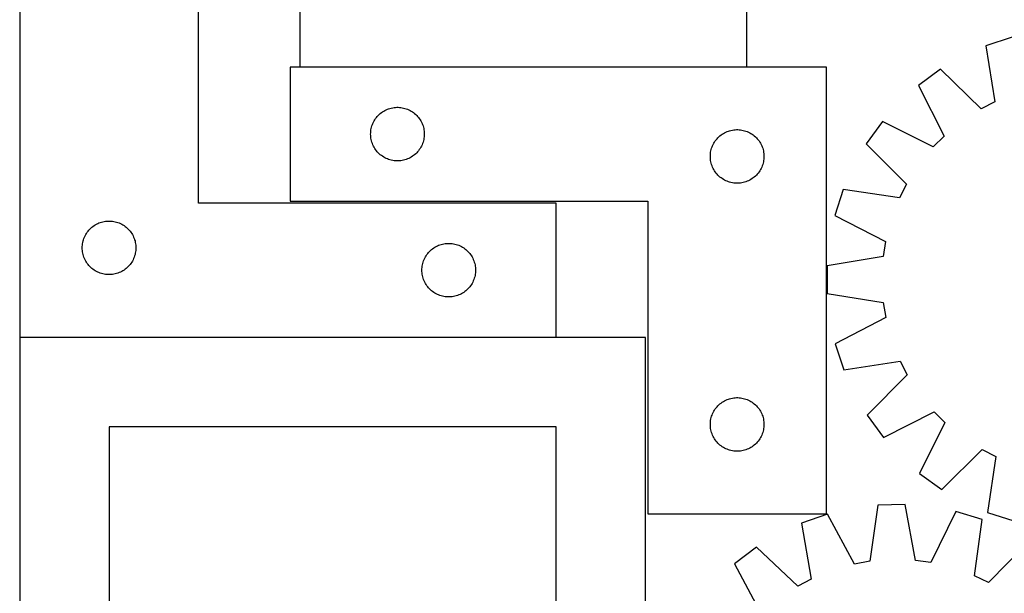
# Model space of a CAD drawing. Header units: millimetres. Extents: x 7 to 1493, y 7 to 2993.
# Tile 11 of 20: x 357 to 908, y 2072 to 2393. Entities that reach past the tile are written whole.
import ezdxf

# ---------------------------------------------------------------- set-up
doc = ezdxf.new("R2010")
doc.units = ezdxf.units.MM
doc.layers.add('COMMON', color=5, linetype='CONTINUOUS', true_color=0x0000ff)
doc.layers.add('CUT', color=7, linetype='CONTINUOUS', true_color=0x000000)

msp = doc.modelspace()

# ---------------------------------------------------------------- linework, layer by layer
at = {"layer": 'COMMON'}
for p, q in [((513.405901, 2366.482337), (763.405901, 2366.482337)), ((656.761987, 2215.131751), (356.761987, 2215.131751))]:
    msp.add_line(p, q, dxfattribs=at)
at = {"layer": 'CUT'}
for p, q in [((763.405901, 2366.582338), (763.405901, 2666.582338)), ((356.761987, 2465.231751), (356.761987, 2215.231751)), ((456.761987, 2290.231751), (456.761987, 2465.231751)), ((513.405901, 2466.582338), (513.405901, 2366.582338)), ((911.843812, 2383.046969), (897.22697, 2378.242963)), ((897.22697, 2378.242963), (902.128996, 2346.859131)), ((808.076166, 2366.382337), (508.076166, 2366.382337)), ((508.076166, 2366.382337), (508.076166, 2291.382337)), ((513.405901, 2366.582338), (763.405901, 2366.582338)), ((808.076166, 2116.382337), (808.076166, 2366.382337)), ((871.842628, 2365.200685), (859.425705, 2356.114951)), ((894.502406, 2342.940649), (871.842628, 2365.200685)), ((859.425705, 2356.114951), (873.785945, 2327.781963)), ((902.128996, 2346.859131), (894.502406, 2342.940649)), ((558.467268, 2340.400544), (559.072952, 2340.879926)), ((559.072952, 2340.879926), (559.70251, 2341.327493)), ((559.70251, 2341.327493), (560.354274, 2341.742057)), ((560.354274, 2341.742057), (561.026515, 2342.122519)), ((561.026515, 2342.122519), (561.71745, 2342.467871)), ((561.71745, 2342.467871), (562.425247, 2342.777197)), ((562.425247, 2342.777197), (563.14803, 2343.049676)), ((563.14803, 2343.049676), (563.883881, 2343.284586)), ((563.883881, 2343.284586), (564.63085, 2343.481303)), ((564.63085, 2343.481303), (565.386954, 2343.639307)), ((565.386954, 2343.639307), (566.150191, 2343.758178)), ((566.150191, 2343.758178), (566.918534, 2343.8376)), ((566.918534, 2343.8376), (567.689947, 2343.877364)), ((567.689947, 2343.877364), (568.462385, 2343.877364)), ((568.462385, 2343.877364), (569.233798, 2343.8376)), ((569.233798, 2343.8376), (570.002141, 2343.758178)), ((570.002141, 2343.758178), (570.765377, 2343.639307)), ((570.765377, 2343.639307), (571.521482, 2343.481303)), ((571.521482, 2343.481303), (572.26845, 2343.284586)), ((572.26845, 2343.284586), (573.004302, 2343.049676)), ((573.004302, 2343.049676), (573.727084, 2342.777197)), ((573.727084, 2342.777197), (574.434882, 2342.467871)), ((574.434882, 2342.467871), (575.125817, 2342.122519)), ((575.125817, 2342.122519), (575.798058, 2341.742057)), ((575.798058, 2341.742057), (576.449822, 2341.327493)), ((576.449822, 2341.327493), (577.07938, 2340.879926)), ((577.07938, 2340.879926), (577.685064, 2340.400544)), ((554.331412, 2334.889146), (554.65886, 2335.588744)), ((554.65886, 2335.588744), (555.021887, 2336.270558)), ((555.021887, 2336.270558), (555.419532, 2336.93278)), ((555.419532, 2336.93278), (555.850741, 2337.573654)), ((555.850741, 2337.573654), (556.314369, 2338.19148)), ((556.314369, 2338.19148), (556.809187, 2338.784619)), ((556.809187, 2338.784619), (557.333883, 2339.3515)), ((557.333883, 2339.3515), (557.887066, 2339.890618)), ((557.887066, 2339.890618), (558.467268, 2340.400544)), ((577.685064, 2340.400544), (578.265266, 2339.890618)), ((578.265266, 2339.890618), (578.818449, 2339.3515)), ((578.818449, 2339.3515), (579.343145, 2338.784619)), ((579.343145, 2338.784619), (579.837963, 2338.19148)), ((579.837963, 2338.19148), (580.301591, 2337.573654)), ((580.301591, 2337.573654), (580.732799, 2336.93278)), ((580.732799, 2336.93278), (581.130444, 2336.270558)), ((581.130444, 2336.270558), (581.493472, 2335.588744)), ((581.493472, 2335.588744), (581.820919, 2334.889146)), ((839.314047, 2335.866815), (830.312497, 2323.388728)), ((867.743506, 2321.698519), (839.314047, 2335.866815)), ((553.096055, 2329.654519), (553.155668, 2330.424652)), ((553.155668, 2330.424652), (553.254847, 2331.190696)), ((553.254847, 2331.190696), (553.393331, 2331.950618)), ((553.393331, 2331.950618), (553.57075, 2332.702404)), ((553.57075, 2332.702404), (553.786635, 2333.44406)), ((553.786635, 2333.44406), (554.040414, 2334.173619)), ((554.040414, 2334.173619), (554.331412, 2334.889146)), ((581.820919, 2334.889146), (582.111918, 2334.173619)), ((582.111918, 2334.173619), (582.365697, 2333.44406)), ((582.365697, 2333.44406), (582.581582, 2332.702404)), ((582.581582, 2332.702404), (582.759001, 2331.950618)), ((582.759001, 2331.950618), (582.897484, 2331.190696)), ((582.897484, 2331.190696), (582.996664, 2330.424652)), ((582.996664, 2330.424652), (583.056277, 2329.654519)), ((751.026515, 2329.622519), (751.71745, 2329.967871)), ((751.71745, 2329.967871), (752.425247, 2330.277197)), ((752.425247, 2330.277197), (753.14803, 2330.549676)), ((753.14803, 2330.549676), (753.883881, 2330.784586)), ((753.883881, 2330.784586), (754.63085, 2330.981303)), ((754.63085, 2330.981303), (755.386954, 2331.139307)), ((755.386954, 2331.139307), (756.150191, 2331.258178)), ((756.150191, 2331.258178), (756.918534, 2331.3376)), ((756.918534, 2331.3376), (757.689947, 2331.377364)), ((757.689947, 2331.377364), (758.462385, 2331.377364)), ((758.462385, 2331.377364), (759.233798, 2331.3376)), ((759.233798, 2331.3376), (760.002141, 2331.258178)), ((760.002141, 2331.258178), (760.765377, 2331.139307)), ((760.765377, 2331.139307), (761.521482, 2330.981303)), ((761.521482, 2330.981303), (762.26845, 2330.784586)), ((762.26845, 2330.784586), (763.004302, 2330.549676)), ((763.004302, 2330.549676), (763.727084, 2330.277197)), ((763.727084, 2330.277197), (764.434882, 2329.967871)), ((764.434882, 2329.967871), (765.125817, 2329.622519)), ((553.076166, 2328.882337), (553.096055, 2329.654519)), ((553.096055, 2328.110156), (553.076166, 2328.882337)), ((553.155668, 2327.340022), (553.096055, 2328.110156)), ((553.254847, 2326.573979), (553.155668, 2327.340022)), ((553.393331, 2325.814056), (553.254847, 2326.573979)), ((553.57075, 2325.062271), (553.393331, 2325.814056)), ((553.786635, 2324.320615), (553.57075, 2325.062271)), ((554.040414, 2323.591056), (553.786635, 2324.320615)), ((582.365697, 2324.320615), (582.111918, 2323.591056)), ((582.581582, 2325.062271), (582.365697, 2324.320615)), ((582.759001, 2325.814056), (582.581582, 2325.062271)), ((582.897484, 2326.573979), (582.759001, 2325.814056)), ((582.996664, 2327.340022), (582.897484, 2326.573979)), ((583.056277, 2328.110156), (582.996664, 2327.340022)), ((583.056277, 2329.654519), (583.076166, 2328.882337)), ((583.076166, 2328.882337), (583.056277, 2328.110156)), ((745.021887, 2323.770558), (745.419532, 2324.43278)), ((745.419532, 2324.43278), (745.850741, 2325.073654)), ((745.850741, 2325.073654), (746.314369, 2325.69148)), ((746.314369, 2325.69148), (746.809187, 2326.284619)), ((746.809187, 2326.284619), (747.333883, 2326.8515)), ((747.333883, 2326.8515), (747.887066, 2327.390618)), ((747.887066, 2327.390618), (748.467268, 2327.900544)), ((748.467268, 2327.900544), (749.072952, 2328.379926)), ((749.072952, 2328.379926), (749.70251, 2328.827493)), ((749.70251, 2328.827493), (750.354274, 2329.242057)), ((750.354274, 2329.242057), (751.026515, 2329.622519)), ((765.125817, 2329.622519), (765.798058, 2329.242057)), ((765.798058, 2329.242057), (766.449822, 2328.827493)), ((766.449822, 2328.827493), (767.07938, 2328.379926)), ((767.07938, 2328.379926), (767.685064, 2327.900544)), ((767.685064, 2327.900544), (768.265266, 2327.390618)), ((768.265266, 2327.390618), (768.818449, 2326.8515)), ((768.818449, 2326.8515), (769.343145, 2326.284619)), ((769.343145, 2326.284619), (769.837963, 2325.69148)), ((769.837963, 2325.69148), (770.301591, 2325.073654)), ((770.301591, 2325.073654), (770.732799, 2324.43278)), ((770.732799, 2324.43278), (771.130444, 2323.770558)), ((873.785945, 2327.781963), (867.743506, 2321.698519)), ((554.331412, 2322.875529), (554.040414, 2323.591056)), ((554.65886, 2322.175931), (554.331412, 2322.875529)), ((555.021887, 2321.494116), (554.65886, 2322.175931)), ((555.419532, 2320.831895), (555.021887, 2321.494116)), ((555.850741, 2320.191021), (555.419532, 2320.831895)), ((556.314369, 2319.573195), (555.850741, 2320.191021)), ((556.809187, 2318.980056), (556.314369, 2319.573195)), ((557.333883, 2318.413175), (556.809187, 2318.980056)), ((579.343145, 2318.980056), (578.818449, 2318.413175)), ((579.837963, 2319.573195), (579.343145, 2318.980056)), ((580.301591, 2320.191021), (579.837963, 2319.573195)), ((580.732799, 2320.831895), (580.301591, 2320.191021)), ((581.130444, 2321.494116), (580.732799, 2320.831895)), ((581.493472, 2322.175931), (581.130444, 2321.494116)), ((581.820919, 2322.875529), (581.493472, 2322.175931)), ((582.111918, 2323.591056), (581.820919, 2322.875529)), ((743.155668, 2317.924652), (743.254847, 2318.690696)), ((743.254847, 2318.690696), (743.393331, 2319.450618)), ((743.393331, 2319.450618), (743.57075, 2320.202404)), ((743.57075, 2320.202404), (743.786635, 2320.94406)), ((743.786635, 2320.94406), (744.040414, 2321.673619)), ((744.040414, 2321.673619), (744.331412, 2322.389146)), ((744.331412, 2322.389146), (744.65886, 2323.088744)), ((744.65886, 2323.088744), (745.021887, 2323.770558)), ((771.130444, 2323.770558), (771.493472, 2323.088744)), ((771.493472, 2323.088744), (771.820919, 2322.389146)), ((771.820919, 2322.389146), (772.111918, 2321.673619)), ((772.111918, 2321.673619), (772.365697, 2320.94406)), ((772.365697, 2320.94406), (772.581582, 2320.202404)), ((772.581582, 2320.202404), (772.759001, 2319.450618)), ((772.759001, 2319.450618), (772.897484, 2318.690696)), ((772.897484, 2318.690696), (772.996664, 2317.924652)), ((830.312497, 2323.388728), (852.725272, 2300.880014)), ((557.887066, 2317.874057), (557.333883, 2318.413175)), ((558.467268, 2317.364131), (557.887066, 2317.874057)), ((559.072952, 2316.884749), (558.467268, 2317.364131)), ((559.70251, 2316.437182), (559.072952, 2316.884749)), ((560.354274, 2316.022618), (559.70251, 2316.437182)), ((561.026515, 2315.642155), (560.354274, 2316.022618)), ((561.71745, 2315.296803), (561.026515, 2315.642155)), ((562.425247, 2314.987478), (561.71745, 2315.296803)), ((563.14803, 2314.714999), (562.425247, 2314.987478)), ((563.883881, 2314.480089), (563.14803, 2314.714999)), ((564.63085, 2314.283372), (563.883881, 2314.480089)), ((565.386954, 2314.125368), (564.63085, 2314.283372)), ((566.150191, 2314.006497), (565.386954, 2314.125368)), ((566.918534, 2313.927075), (566.150191, 2314.006497)), ((567.689947, 2313.88731), (566.918534, 2313.927075)), ((568.462385, 2313.88731), (567.689947, 2313.88731)), ((569.233798, 2313.927075), (568.462385, 2313.88731)), ((570.002141, 2314.006497), (569.233798, 2313.927075)), ((570.765377, 2314.125368), (570.002141, 2314.006497)), ((571.521482, 2314.283372), (570.765377, 2314.125368)), ((572.26845, 2314.480089), (571.521482, 2314.283372)), ((573.004302, 2314.714999), (572.26845, 2314.480089)), ((573.727084, 2314.987478), (573.004302, 2314.714999)), ((574.434882, 2315.296803), (573.727084, 2314.987478)), ((575.125817, 2315.642155), (574.434882, 2315.296803)), ((575.798058, 2316.022618), (575.125817, 2315.642155)), ((576.449822, 2316.437182), (575.798058, 2316.022618)), ((577.07938, 2316.884749), (576.449822, 2316.437182)), ((577.685064, 2317.364131), (577.07938, 2316.884749)), ((578.265266, 2317.874057), (577.685064, 2317.364131)), ((578.818449, 2318.413175), (578.265266, 2317.874057)), ((743.076166, 2316.382337), (743.096055, 2317.154519)), ((743.096055, 2315.610156), (743.076166, 2316.382337)), ((743.096055, 2317.154519), (743.155668, 2317.924652)), ((743.155668, 2314.840022), (743.096055, 2315.610156)), ((743.254847, 2314.073979), (743.155668, 2314.840022)), ((743.393331, 2313.314056), (743.254847, 2314.073979)), ((743.57075, 2312.562271), (743.393331, 2313.314056)), ((772.759001, 2313.314056), (772.581582, 2312.562271)), ((772.897484, 2314.073979), (772.759001, 2313.314056)), ((772.996664, 2314.840022), (772.897484, 2314.073979)), ((772.996664, 2317.924652), (773.056277, 2317.154519)), ((773.056277, 2315.610156), (772.996664, 2314.840022)), ((773.056277, 2317.154519), (773.076166, 2316.382337)), ((773.076166, 2316.382337), (773.056277, 2315.610156)), ((743.786635, 2311.820615), (743.57075, 2312.562271)), ((744.040414, 2311.091056), (743.786635, 2311.820615)), ((744.331412, 2310.375529), (744.040414, 2311.091056)), ((744.65886, 2309.675931), (744.331412, 2310.375529)), ((745.021887, 2308.994116), (744.65886, 2309.675931)), ((745.419532, 2308.331895), (745.021887, 2308.994116)), ((745.850741, 2307.691021), (745.419532, 2308.331895)), ((746.314369, 2307.073195), (745.850741, 2307.691021)), ((770.301591, 2307.691021), (769.837963, 2307.073195)), ((770.732799, 2308.331895), (770.301591, 2307.691021)), ((771.130444, 2308.994116), (770.732799, 2308.331895)), ((771.493472, 2309.675931), (771.130444, 2308.994116)), ((771.820919, 2310.375529), (771.493472, 2309.675931)), ((772.111918, 2311.091056), (771.820919, 2310.375529)), ((772.365697, 2311.820615), (772.111918, 2311.091056)), ((772.581582, 2312.562271), (772.365697, 2311.820615)), ((746.809187, 2306.480056), (746.314369, 2307.073195)), ((747.333883, 2305.913175), (746.809187, 2306.480056)), ((747.887066, 2305.374057), (747.333883, 2305.913175)), ((748.467268, 2304.864131), (747.887066, 2305.374057)), ((749.072952, 2304.384749), (748.467268, 2304.864131)), ((749.70251, 2303.937182), (749.072952, 2304.384749)), ((750.354274, 2303.522618), (749.70251, 2303.937182)), ((751.026515, 2303.142155), (750.354274, 2303.522618)), ((751.71745, 2302.796803), (751.026515, 2303.142155)), ((752.425247, 2302.487478), (751.71745, 2302.796803)), ((753.14803, 2302.214999), (752.425247, 2302.487478)), ((753.883881, 2301.980089), (753.14803, 2302.214999)), ((763.004302, 2302.214999), (762.26845, 2301.980089)), ((763.727084, 2302.487478), (763.004302, 2302.214999)), ((764.434882, 2302.796803), (763.727084, 2302.487478)), ((765.125817, 2303.142155), (764.434882, 2302.796803)), ((765.798058, 2303.522618), (765.125817, 2303.142155)), ((766.449822, 2303.937182), (765.798058, 2303.522618)), ((767.07938, 2304.384749), (766.449822, 2303.937182)), ((767.685064, 2304.864131), (767.07938, 2304.384749)), ((768.265266, 2305.374057), (767.685064, 2304.864131)), ((768.818449, 2305.913175), (768.265266, 2305.374057)), ((769.343145, 2306.480056), (768.818449, 2305.913175)), ((769.837963, 2307.073195), (769.343145, 2306.480056)), ((754.63085, 2301.783372), (753.883881, 2301.980089)), ((755.386954, 2301.625368), (754.63085, 2301.783372)), ((756.150191, 2301.506497), (755.386954, 2301.625368)), ((756.918534, 2301.427075), (756.150191, 2301.506497)), ((757.689947, 2301.38731), (756.918534, 2301.427075)), ((758.462385, 2301.38731), (757.689947, 2301.38731)), ((759.233798, 2301.427075), (758.462385, 2301.38731)), ((760.002141, 2301.506497), (759.233798, 2301.427075)), ((760.765377, 2301.625368), (760.002141, 2301.506497)), ((761.521482, 2301.783372), (760.765377, 2301.625368)), ((762.26845, 2301.980089), (761.521482, 2301.783372)), ((817.442191, 2297.916762), (812.737149, 2283.267765)), ((848.858458, 2293.227098), (817.442191, 2297.916762)), ((852.725272, 2300.880014), (848.858458, 2293.227098)), ((508.076166, 2291.382337), (708.076166, 2291.382337)), ((708.076166, 2291.382337), (708.076166, 2116.382337)), ((656.761987, 2290.231751), (456.761987, 2290.231751)), ((656.761987, 2215.231751), (656.761987, 2290.231751)), ((404.072776, 2279.98872), (404.836012, 2280.107591)), ((404.836012, 2280.107591), (405.604355, 2280.187014)), ((405.604355, 2280.187014), (406.375768, 2280.226778)), ((406.375768, 2280.226778), (407.148206, 2280.226778)), ((407.148206, 2280.226778), (407.919619, 2280.187014)), ((407.919619, 2280.187014), (408.687962, 2280.107591)), ((408.687962, 2280.107591), (409.451198, 2279.98872)), ((812.737149, 2283.267765), (841.008541, 2268.786633)), ((395.00019, 2274.540893), (395.495008, 2275.134033)), ((395.495008, 2275.134033), (396.019704, 2275.700914)), ((396.019704, 2275.700914), (396.572887, 2276.240032)), ((396.572887, 2276.240032), (397.153089, 2276.749958)), ((397.153089, 2276.749958), (397.758773, 2277.22934)), ((397.758773, 2277.22934), (398.388331, 2277.676906)), ((398.388331, 2277.676906), (399.040095, 2278.091471)), ((399.040095, 2278.091471), (399.712336, 2278.471933)), ((399.712336, 2278.471933), (400.403271, 2278.817285)), ((400.403271, 2278.817285), (401.111069, 2279.126611)), ((401.111069, 2279.126611), (401.833851, 2279.39909)), ((401.833851, 2279.39909), (402.569702, 2279.633999)), ((402.569702, 2279.633999), (403.316671, 2279.830717)), ((403.316671, 2279.830717), (404.072776, 2279.98872)), ((409.451198, 2279.98872), (410.207303, 2279.830717)), ((410.207303, 2279.830717), (410.954272, 2279.633999)), ((410.954272, 2279.633999), (411.690123, 2279.39909)), ((411.690123, 2279.39909), (412.412905, 2279.126611)), ((412.412905, 2279.126611), (413.120703, 2278.817285)), ((413.120703, 2278.817285), (413.811638, 2278.471933)), ((413.811638, 2278.471933), (414.483879, 2278.091471)), ((414.483879, 2278.091471), (415.135643, 2277.676906)), ((415.135643, 2277.676906), (415.765201, 2277.22934)), ((415.765201, 2277.22934), (416.370885, 2276.749958)), ((416.370885, 2276.749958), (416.951087, 2276.240032)), ((416.951087, 2276.240032), (417.50427, 2275.700914)), ((417.50427, 2275.700914), (418.028966, 2275.134033)), ((418.028966, 2275.134033), (418.523784, 2274.540893)), ((392.256571, 2269.051818), (392.472456, 2269.793474)), ((392.472456, 2269.793474), (392.726235, 2270.523033)), ((392.726235, 2270.523033), (393.017233, 2271.23856)), ((393.017233, 2271.23856), (393.344681, 2271.938158)), ((393.344681, 2271.938158), (393.707708, 2272.619972)), ((393.707708, 2272.619972), (394.105354, 2273.282194)), ((394.105354, 2273.282194), (394.536562, 2273.923068)), ((394.536562, 2273.923068), (395.00019, 2274.540893)), ((418.523784, 2274.540893), (418.987412, 2273.923068)), ((418.987412, 2273.923068), (419.41862, 2273.282194)), ((419.41862, 2273.282194), (419.816266, 2272.619972)), ((419.816266, 2272.619972), (420.179293, 2271.938158)), ((420.179293, 2271.938158), (420.506741, 2271.23856)), ((420.506741, 2271.23856), (420.797739, 2270.523033)), ((420.797739, 2270.523033), (421.051518, 2269.793474)), ((421.051518, 2269.793474), (421.267403, 2269.051818)), ((391.761987, 2265.231751), (391.781876, 2266.003933)), ((391.781876, 2264.45957), (391.761987, 2265.231751)), ((391.781876, 2266.003933), (391.841489, 2266.774066)), ((391.841489, 2263.689436), (391.781876, 2264.45957)), ((391.841489, 2266.774066), (391.940669, 2267.54011)), ((391.940669, 2262.923393), (391.841489, 2263.689436)), ((391.940669, 2267.54011), (392.079152, 2268.300032)), ((392.079152, 2268.300032), (392.256571, 2269.051818)), ((421.267403, 2269.051818), (421.444822, 2268.300032)), ((421.444822, 2268.300032), (421.583305, 2267.54011)), ((421.583305, 2267.54011), (421.682485, 2266.774066)), ((421.682485, 2263.689436), (421.583305, 2262.923393)), ((421.682485, 2266.774066), (421.742098, 2266.003933)), ((421.742098, 2264.45957), (421.682485, 2263.689436)), ((421.742098, 2266.003933), (421.761987, 2265.231751)), ((421.761987, 2265.231751), (421.742098, 2264.45957)), ((586.019704, 2263.200914), (586.572887, 2263.740032)), ((586.572887, 2263.740032), (587.153089, 2264.249958)), ((587.153089, 2264.249958), (587.758773, 2264.72934)), ((587.758773, 2264.72934), (588.388331, 2265.176906)), ((588.388331, 2265.176906), (589.040095, 2265.591471)), ((589.040095, 2265.591471), (589.712336, 2265.971933)), ((589.712336, 2265.971933), (590.403271, 2266.317285)), ((590.403271, 2266.317285), (591.111069, 2266.626611)), ((591.111069, 2266.626611), (591.833851, 2266.89909)), ((591.833851, 2266.89909), (592.569702, 2267.133999)), ((592.569702, 2267.133999), (593.316671, 2267.330717)), ((593.316671, 2267.330717), (594.072776, 2267.48872)), ((594.072776, 2267.48872), (594.836012, 2267.607591)), ((594.836012, 2267.607591), (595.604355, 2267.687014)), ((595.604355, 2267.687014), (596.375768, 2267.726778)), ((596.375768, 2267.726778), (597.148206, 2267.726778)), ((597.148206, 2267.726778), (597.919619, 2267.687014)), ((597.919619, 2267.687014), (598.687962, 2267.607591)), ((598.687962, 2267.607591), (599.451198, 2267.48872)), ((599.451198, 2267.48872), (600.207303, 2267.330717)), ((600.207303, 2267.330717), (600.954272, 2267.133999)), ((600.954272, 2267.133999), (601.690123, 2266.89909)), ((601.690123, 2266.89909), (602.412905, 2266.626611)), ((602.412905, 2266.626611), (603.120703, 2266.317285)), ((603.120703, 2266.317285), (603.811638, 2265.971933)), ((603.811638, 2265.971933), (604.483879, 2265.591471)), ((604.483879, 2265.591471), (605.135643, 2265.176906)), ((605.135643, 2265.176906), (605.765201, 2264.72934)), ((605.765201, 2264.72934), (606.370885, 2264.249958)), ((606.370885, 2264.249958), (606.951087, 2263.740032)), ((606.951087, 2263.740032), (607.50427, 2263.200914)), ((841.008541, 2268.786633), (839.695863, 2260.313367)), ((392.079152, 2262.16347), (391.940669, 2262.923393)), ((392.256571, 2261.411684), (392.079152, 2262.16347)), ((392.472456, 2260.670029), (392.256571, 2261.411684)), ((392.726235, 2259.94047), (392.472456, 2260.670029)), ((393.017233, 2259.224943), (392.726235, 2259.94047)), ((393.344681, 2258.525344), (393.017233, 2259.224943)), ((393.707708, 2257.84353), (393.344681, 2258.525344)), ((420.179293, 2258.525344), (419.816266, 2257.84353)), ((420.506741, 2259.224943), (420.179293, 2258.525344)), ((420.797739, 2259.94047), (420.506741, 2259.224943)), ((421.051518, 2260.670029), (420.797739, 2259.94047)), ((421.267403, 2261.411684), (421.051518, 2260.670029)), ((421.444822, 2262.16347), (421.267403, 2261.411684)), ((421.583305, 2262.923393), (421.444822, 2262.16347)), ((582.726235, 2258.023033), (583.017233, 2258.73856)), ((583.017233, 2258.73856), (583.344681, 2259.438158)), ((583.344681, 2259.438158), (583.707708, 2260.119972)), ((583.707708, 2260.119972), (584.105354, 2260.782194)), ((584.105354, 2260.782194), (584.536562, 2261.423068)), ((584.536562, 2261.423068), (585.00019, 2262.040893)), ((585.00019, 2262.040893), (585.495008, 2262.634033)), ((585.495008, 2262.634033), (586.019704, 2263.200914)), ((607.50427, 2263.200914), (608.028966, 2262.634033)), ((608.028966, 2262.634033), (608.523784, 2262.040893)), ((608.523784, 2262.040893), (608.987412, 2261.423068)), ((608.987412, 2261.423068), (609.41862, 2260.782194)), ((609.41862, 2260.782194), (609.816266, 2260.119972)), ((609.816266, 2260.119972), (610.179293, 2259.438158)), ((610.179293, 2259.438158), (610.506741, 2258.73856)), ((610.506741, 2258.73856), (610.797739, 2258.023033)), ((839.695863, 2260.313367), (808.368032, 2255.065342)), ((394.105354, 2257.181308), (393.707708, 2257.84353)), ((394.536562, 2256.540435), (394.105354, 2257.181308)), ((395.00019, 2255.922609), (394.536562, 2256.540435)), ((395.495008, 2255.329469), (395.00019, 2255.922609)), ((396.019704, 2254.762589), (395.495008, 2255.329469)), ((396.572887, 2254.223471), (396.019704, 2254.762589)), ((397.153089, 2253.713545), (396.572887, 2254.223471)), ((397.758773, 2253.234163), (397.153089, 2253.713545)), ((398.388331, 2252.786596), (397.758773, 2253.234163)), ((399.040095, 2252.372032), (398.388331, 2252.786596)), ((415.135643, 2252.786596), (414.483879, 2252.372032)), ((415.765201, 2253.234163), (415.135643, 2252.786596)), ((416.370885, 2253.713545), (415.765201, 2253.234163)), ((416.951087, 2254.223471), (416.370885, 2253.713545)), ((417.50427, 2254.762589), (416.951087, 2254.223471)), ((418.028966, 2255.329469), (417.50427, 2254.762589)), ((418.523784, 2255.922609), (418.028966, 2255.329469)), ((418.987412, 2256.540435), (418.523784, 2255.922609)), ((419.41862, 2257.181308), (418.987412, 2256.540435)), ((419.816266, 2257.84353), (419.41862, 2257.181308)), ((581.761987, 2252.731751), (581.781876, 2253.503933)), ((581.781876, 2251.95957), (581.761987, 2252.731751)), ((581.781876, 2253.503933), (581.841489, 2254.274066)), ((581.841489, 2254.274066), (581.940669, 2255.04011)), ((581.940669, 2255.04011), (582.079152, 2255.800032)), ((582.079152, 2255.800032), (582.256571, 2256.551818)), ((582.256571, 2256.551818), (582.472456, 2257.293474)), ((582.472456, 2257.293474), (582.726235, 2258.023033)), ((610.797739, 2258.023033), (611.051518, 2257.293474)), ((611.051518, 2257.293474), (611.267403, 2256.551818)), ((611.267403, 2256.551818), (611.444822, 2255.800032)), ((611.444822, 2255.800032), (611.583305, 2255.04011)), ((611.583305, 2255.04011), (611.682485, 2254.274066)), ((611.682485, 2254.274066), (611.742098, 2253.503933)), ((611.742098, 2253.503933), (611.761987, 2252.731751)), ((611.761987, 2252.731751), (611.742098, 2251.95957)), ((808.368032, 2255.065342), (808.42006, 2239.67938)), ((399.712336, 2251.991569), (399.040095, 2252.372032)), ((400.403271, 2251.646217), (399.712336, 2251.991569)), ((401.111069, 2251.336892), (400.403271, 2251.646217)), ((401.833851, 2251.064413), (401.111069, 2251.336892)), ((402.569702, 2250.829503), (401.833851, 2251.064413)), ((403.316671, 2250.632786), (402.569702, 2250.829503)), ((404.072776, 2250.474782), (403.316671, 2250.632786)), ((404.836012, 2250.355911), (404.072776, 2250.474782)), ((405.604355, 2250.276488), (404.836012, 2250.355911)), ((406.375768, 2250.236724), (405.604355, 2250.276488)), ((407.148206, 2250.236724), (406.375768, 2250.236724)), ((407.919619, 2250.276488), (407.148206, 2250.236724)), ((408.687962, 2250.355911), (407.919619, 2250.276488)), ((409.451198, 2250.474782), (408.687962, 2250.355911)), ((410.207303, 2250.632786), (409.451198, 2250.474782)), ((410.954272, 2250.829503), (410.207303, 2250.632786)), ((411.690123, 2251.064413), (410.954272, 2250.829503)), ((412.412905, 2251.336892), (411.690123, 2251.064413)), ((413.120703, 2251.646217), (412.412905, 2251.336892)), ((413.811638, 2251.991569), (413.120703, 2251.646217)), ((414.483879, 2252.372032), (413.811638, 2251.991569)), ((581.841489, 2251.189436), (581.781876, 2251.95957)), ((581.940669, 2250.423393), (581.841489, 2251.189436)), ((582.079152, 2249.66347), (581.940669, 2250.423393)), ((582.256571, 2248.911684), (582.079152, 2249.66347)), ((582.472456, 2248.170029), (582.256571, 2248.911684)), ((582.726235, 2247.44047), (582.472456, 2248.170029)), ((583.017233, 2246.724943), (582.726235, 2247.44047)), ((610.797739, 2247.44047), (610.506741, 2246.724943)), ((611.051518, 2248.170029), (610.797739, 2247.44047)), ((611.267403, 2248.911684), (611.051518, 2248.170029)), ((611.444822, 2249.66347), (611.267403, 2248.911684)), ((611.583305, 2250.423393), (611.444822, 2249.66347)), ((611.682485, 2251.189436), (611.583305, 2250.423393)), ((611.742098, 2251.95957), (611.682485, 2251.189436)), ((583.344681, 2246.025344), (583.017233, 2246.724943)), ((583.707708, 2245.34353), (583.344681, 2246.025344)), ((584.105354, 2244.681308), (583.707708, 2245.34353)), ((584.536562, 2244.040435), (584.105354, 2244.681308)), ((585.00019, 2243.422609), (584.536562, 2244.040435)), ((585.495008, 2242.829469), (585.00019, 2243.422609)), ((586.019704, 2242.262589), (585.495008, 2242.829469)), ((586.572887, 2241.723471), (586.019704, 2242.262589)), ((587.153089, 2241.213545), (586.572887, 2241.723471)), ((606.951087, 2241.723471), (606.370885, 2241.213545)), ((607.50427, 2242.262589), (606.951087, 2241.723471)), ((608.028966, 2242.829469), (607.50427, 2242.262589)), ((608.523784, 2243.422609), (608.028966, 2242.829469)), ((608.987412, 2244.040435), (608.523784, 2243.422609)), ((609.41862, 2244.681308), (608.987412, 2244.040435)), ((609.816266, 2245.34353), (609.41862, 2244.681308)), ((610.179293, 2246.025344), (609.816266, 2245.34353)), ((610.506741, 2246.724943), (610.179293, 2246.025344)), ((587.758773, 2240.734163), (587.153089, 2241.213545)), ((588.388331, 2240.286596), (587.758773, 2240.734163)), ((589.040095, 2239.872032), (588.388331, 2240.286596)), ((589.712336, 2239.491569), (589.040095, 2239.872032)), ((590.403271, 2239.146217), (589.712336, 2239.491569)), ((591.111069, 2238.836892), (590.403271, 2239.146217)), ((591.833851, 2238.564413), (591.111069, 2238.836892)), ((592.569702, 2238.329503), (591.833851, 2238.564413)), ((593.316671, 2238.132786), (592.569702, 2238.329503)), ((594.072776, 2237.974782), (593.316671, 2238.132786)), ((594.836012, 2237.855911), (594.072776, 2237.974782)), ((595.604355, 2237.776488), (594.836012, 2237.855911)), ((596.375768, 2237.736724), (595.604355, 2237.776488)), ((597.148206, 2237.736724), (596.375768, 2237.736724)), ((597.919619, 2237.776488), (597.148206, 2237.736724)), ((598.687962, 2237.855911), (597.919619, 2237.776488)), ((599.451198, 2237.974782), (598.687962, 2237.855911)), ((600.207303, 2238.132786), (599.451198, 2237.974782)), ((600.954272, 2238.329503), (600.207303, 2238.132786)), ((601.690123, 2238.564413), (600.954272, 2238.329503)), ((602.412905, 2238.836892), (601.690123, 2238.564413)), ((603.120703, 2239.146217), (602.412905, 2238.836892)), ((603.811638, 2239.491569), (603.120703, 2239.146217)), ((604.483879, 2239.872032), (603.811638, 2239.491569)), ((605.135643, 2240.286596), (604.483879, 2239.872032)), ((605.765201, 2240.734163), (605.135643, 2240.286596)), ((606.370885, 2241.213545), (605.765201, 2240.734163)), ((808.42006, 2239.67938), (839.782667, 2234.643346)), ((839.782667, 2234.643346), (841.15262, 2226.179151)), ((841.15262, 2226.179151), (812.979811, 2211.507151)), ((356.761987, 2215.231751), (656.761987, 2215.231751)), ((356.761987, 2215.03175), (356.761987, 1765.03175)), ((706.761987, 2215.03175), (356.761987, 2215.03175)), ((706.761987, 1765.03175), (706.761987, 2215.03175)), ((812.979811, 2211.507151), (817.783816, 2196.890308)), ((817.783816, 2196.890308), (849.167648, 2201.792334)), ((849.167648, 2201.792334), (853.086131, 2194.165745)), ((853.086131, 2194.165745), (830.826094, 2171.505967)), ((753.883881, 2180.784586), (754.63085, 2180.981303)), ((754.63085, 2180.981303), (755.386954, 2181.139307)), ((755.386954, 2181.139307), (756.150191, 2181.258178)), ((756.150191, 2181.258178), (756.918534, 2181.3376)), ((756.918534, 2181.3376), (757.689947, 2181.377364)), ((757.689947, 2181.377364), (758.462385, 2181.377364)), ((758.462385, 2181.377364), (759.233798, 2181.3376)), ((759.233798, 2181.3376), (760.002141, 2181.258178)), ((760.002141, 2181.258178), (760.765377, 2181.139307)), ((760.765377, 2181.139307), (761.521482, 2180.981303)), ((761.521482, 2180.981303), (762.26845, 2180.784586)), ((745.850741, 2175.073654), (746.314369, 2175.69148)), ((746.314369, 2175.69148), (746.809187, 2176.284619)), ((746.809187, 2176.284619), (747.333883, 2176.8515)), ((747.333883, 2176.8515), (747.887066, 2177.390618)), ((747.887066, 2177.390618), (748.467268, 2177.900544)), ((748.467268, 2177.900544), (749.072952, 2178.379926)), ((749.072952, 2178.379926), (749.70251, 2178.827493)), ((749.70251, 2178.827493), (750.354274, 2179.242057)), ((750.354274, 2179.242057), (751.026515, 2179.622519)), ((751.026515, 2179.622519), (751.71745, 2179.967871)), ((751.71745, 2179.967871), (752.425247, 2180.277197)), ((752.425247, 2180.277197), (753.14803, 2180.549676)), ((753.14803, 2180.549676), (753.883881, 2180.784586)), ((762.26845, 2180.784586), (763.004302, 2180.549676)), ((763.004302, 2180.549676), (763.727084, 2180.277197)), ((763.727084, 2180.277197), (764.434882, 2179.967871)), ((764.434882, 2179.967871), (765.125817, 2179.622519)), ((765.125817, 2179.622519), (765.798058, 2179.242057)), ((765.798058, 2179.242057), (766.449822, 2178.827493)), ((766.449822, 2178.827493), (767.07938, 2178.379926)), ((767.07938, 2178.379926), (767.685064, 2177.900544)), ((767.685064, 2177.900544), (768.265266, 2177.390618)), ((768.265266, 2177.390618), (768.818449, 2176.8515)), ((768.818449, 2176.8515), (769.343145, 2176.284619)), ((769.343145, 2176.284619), (769.837963, 2175.69148)), ((769.837963, 2175.69148), (770.301591, 2175.073654)), ((743.393331, 2169.450618), (743.57075, 2170.202404)), ((743.57075, 2170.202404), (743.786635, 2170.94406)), ((743.786635, 2170.94406), (744.040414, 2171.673619)), ((744.040414, 2171.673619), (744.331412, 2172.389146)), ((744.331412, 2172.389146), (744.65886, 2173.088744)), ((744.65886, 2173.088744), (745.021887, 2173.770558)), ((745.021887, 2173.770558), (745.419532, 2174.43278)), ((745.419532, 2174.43278), (745.850741, 2175.073654)), ((770.301591, 2175.073654), (770.732799, 2174.43278)), ((770.732799, 2174.43278), (771.130444, 2173.770558)), ((771.130444, 2173.770558), (771.493472, 2173.088744)), ((771.493472, 2173.088744), (771.820919, 2172.389146)), ((771.820919, 2172.389146), (772.111918, 2171.673619)), ((772.111918, 2171.673619), (772.365697, 2170.94406)), ((772.365697, 2170.94406), (772.581582, 2170.202404)), ((772.581582, 2170.202404), (772.759001, 2169.450618)), ((830.826094, 2171.505967), (839.911828, 2159.089043)), ((839.911828, 2159.089043), (868.244817, 2173.449284)), ((868.244817, 2173.449284), (874.328261, 2167.406844)), ((406.761987, 2165.03175), (406.761987, 1815.03175)), ((656.761987, 2165.03175), (406.761987, 2165.03175)), ((656.761987, 1815.03175), (656.761987, 2165.03175)), ((743.076166, 2166.382337), (743.096055, 2167.154519)), ((743.096055, 2165.610156), (743.076166, 2166.382337)), ((743.096055, 2167.154519), (743.155668, 2167.924652)), ((743.155668, 2164.840022), (743.096055, 2165.610156)), ((743.155668, 2167.924652), (743.254847, 2168.690696)), ((743.254847, 2164.073979), (743.155668, 2164.840022)), ((743.254847, 2168.690696), (743.393331, 2169.450618)), ((772.759001, 2169.450618), (772.897484, 2168.690696)), ((772.897484, 2168.690696), (772.996664, 2167.924652)), ((772.996664, 2164.840022), (772.897484, 2164.073979)), ((772.996664, 2167.924652), (773.056277, 2167.154519)), ((773.056277, 2165.610156), (772.996664, 2164.840022)), ((773.056277, 2167.154519), (773.076166, 2166.382337)), ((773.076166, 2166.382337), (773.056277, 2165.610156)), ((874.328261, 2167.406844), (860.159964, 2138.977385)), ((743.393331, 2163.314056), (743.254847, 2164.073979)), ((743.57075, 2162.562271), (743.393331, 2163.314056)), ((743.786635, 2161.820615), (743.57075, 2162.562271)), ((744.040414, 2161.091056), (743.786635, 2161.820615)), ((744.331412, 2160.375529), (744.040414, 2161.091056)), ((744.65886, 2159.675931), (744.331412, 2160.375529)), ((745.021887, 2158.994116), (744.65886, 2159.675931)), ((745.419532, 2158.331895), (745.021887, 2158.994116)), ((771.130444, 2158.994116), (770.732799, 2158.331895)), ((771.493472, 2159.675931), (771.130444, 2158.994116)), ((771.820919, 2160.375529), (771.493472, 2159.675931)), ((772.111918, 2161.091056), (771.820919, 2160.375529)), ((772.365697, 2161.820615), (772.111918, 2161.091056)), ((772.581582, 2162.562271), (772.365697, 2161.820615)), ((772.759001, 2163.314056), (772.581582, 2162.562271)), ((772.897484, 2164.073979), (772.759001, 2163.314056)), ((745.850741, 2157.691021), (745.419532, 2158.331895)), ((746.314369, 2157.073195), (745.850741, 2157.691021)), ((746.809187, 2156.480056), (746.314369, 2157.073195)), ((747.333883, 2155.913175), (746.809187, 2156.480056)), ((747.887066, 2155.374057), (747.333883, 2155.913175)), ((748.467268, 2154.864131), (747.887066, 2155.374057)), ((749.072952, 2154.384749), (748.467268, 2154.864131)), ((749.70251, 2153.937182), (749.072952, 2154.384749)), ((750.354274, 2153.522618), (749.70251, 2153.937182)), ((751.026515, 2153.142155), (750.354274, 2153.522618)), ((765.798058, 2153.522618), (765.125817, 2153.142155)), ((766.449822, 2153.937182), (765.798058, 2153.522618)), ((767.07938, 2154.384749), (766.449822, 2153.937182)), ((767.685064, 2154.864131), (767.07938, 2154.384749)), ((768.265266, 2155.374057), (767.685064, 2154.864131)), ((768.818449, 2155.913175), (768.265266, 2155.374057)), ((769.343145, 2156.480056), (768.818449, 2155.913175)), ((769.837963, 2157.073195), (769.343145, 2156.480056)), ((770.301591, 2157.691021), (769.837963, 2157.073195)), ((770.732799, 2158.331895), (770.301591, 2157.691021)), ((751.71745, 2152.796803), (751.026515, 2153.142155)), ((752.425247, 2152.487478), (751.71745, 2152.796803)), ((753.14803, 2152.214999), (752.425247, 2152.487478)), ((753.883881, 2151.980089), (753.14803, 2152.214999)), ((754.63085, 2151.783372), (753.883881, 2151.980089)), ((755.386954, 2151.625368), (754.63085, 2151.783372)), ((756.150191, 2151.506497), (755.386954, 2151.625368)), ((756.918534, 2151.427075), (756.150191, 2151.506497)), ((757.689947, 2151.38731), (756.918534, 2151.427075)), ((758.462385, 2151.38731), (757.689947, 2151.38731)), ((759.233798, 2151.427075), (758.462385, 2151.38731)), ((760.002141, 2151.506497), (759.233798, 2151.427075)), ((760.765377, 2151.625368), (760.002141, 2151.506497)), ((761.521482, 2151.783372), (760.765377, 2151.625368)), ((762.26845, 2151.980089), (761.521482, 2151.783372)), ((763.004302, 2152.214999), (762.26845, 2151.980089)), ((763.727084, 2152.487478), (763.004302, 2152.214999)), ((764.434882, 2152.796803), (763.727084, 2152.487478)), ((765.125817, 2153.142155), (764.434882, 2152.796803)), ((872.638051, 2129.975835), (895.146766, 2152.38861)), ((895.146766, 2152.38861), (902.799682, 2148.521796)), ((902.799682, 2148.521796), (898.110017, 2117.10553)), ((860.159964, 2138.977385), (872.638051, 2129.975835)), ((836.748456, 2121.224144), (832.203278, 2089.786649)), ((852.131726, 2121.51667), (836.748456, 2121.224144)), ((857.868806, 2090.2747), (852.131726, 2121.51667)), ((708.076166, 2116.382337), (808.076166, 2116.382337)), ((808.650944, 2116.22458), (794.110981, 2111.19268)), ((823.761531, 2088.284557), (808.650944, 2116.22458)), ((880.398998, 2117.588928), (866.361556, 2089.094631)), ((895.119752, 2113.113445), (880.398998, 2117.588928)), ((898.110017, 2117.10553), (912.759015, 2112.400487)), ((794.110981, 2111.19268), (799.50298, 2079.889308)), ((890.921739, 2081.627711), (895.119752, 2113.113445)), ((920.789786, 2100.642874), (898.634164, 2077.880995)), ((768.933609, 2097.755204), (756.660225, 2088.476487)), ((791.938573, 2075.852091), (768.933609, 2097.755204)), ((756.660225, 2088.476487), (771.461594, 2060.37143)), ((832.203278, 2089.786649), (823.761531, 2088.284557)), ((866.361556, 2089.094631), (857.868806, 2090.2747)), ((799.50298, 2079.889308), (791.938573, 2075.852091)), ((898.634164, 2077.880995), (890.921739, 2081.627711))]:
    msp.add_line(p, q, dxfattribs=at)

doc.saveas('drawing.dxf')
